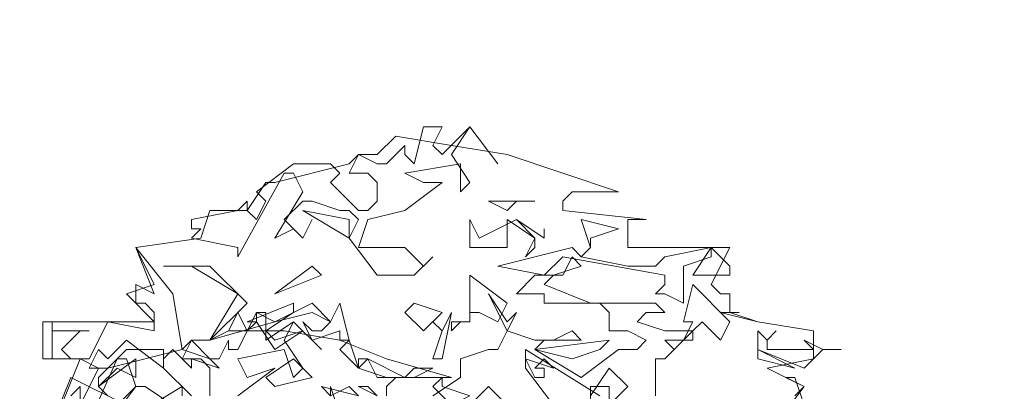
# Model space of a CAD drawing. Header units: millimetres. Extents: x 4234 to 4704, y 1542 to 2004.
# Tile 85 of 256: x 4292.25 to 4302.8, y 1775.21 to 1779.19. Entities that reach past the tile are written whole.
import ezdxf

# ---------------------------------------------------------------- set-up
doc = ezdxf.new("R2010")
doc.units = ezdxf.units.MM
doc.layers.add('BOD', color=40, linetype='Continuous')
doc.layers.add('DIMENSIONS', color=7, linetype='Continuous')
pattern_1 = [(90, (3399.144, -158.445), (-8.980256, 8.980256), [2.38125, -15.57926]), (45, (3399.144, -158.445), (-8.980256, 8.980256), [2.38125, -10.31875]), (135, (3399.144, -158.445), (-8.980256, -8.980256), [2.38125, -10.31875])]

# ---------------------------------------------------------------- blocks, each defined once
blk = doc.blocks.new('A$Cf9015526')
at = {"color": 116, "lineweight": 0, "true_color": 0x136734}
for points in [[(1.5989, 3.5976), (1.6211, 3.5754), (1.6877, 3.642), (1.7544, 3.5532), (1.6877, 3.642), (1.6433, 3.5754), (1.6877, 3.5087), (1.6655, 3.4865), (1.6655, 3.5532), (1.5323, 3.5309), (1.5767, 3.5087), (1.6211, 3.5087), (1.5323, 3.4421), (1.4435, 3.4199), (1.4213, 3.3533), (1.4435, 3.3533), (1.5323, 3.3533), (1.5545, 3.3311), (1.5767, 3.3089), (1.5989, 3.3311), (1.5545, 3.2867), (1.4657, 3.2867), (1.3991, 3.3755), (1.4213, 3.4199), (1.3991, 3.4421), (1.3768, 3.4421), (1.3102, 3.4643), (1.288, 3.4643), (1.2436, 3.4199), (1.288, 3.3755), (1.3102, 3.4199), (1.288, 3.3755), (1.2658, 3.3977), (1.2214, 3.3755), (1.288, 3.4865), (1.2658, 3.5309), (1.2436, 3.5309), (1.1326, 3.3311), (1.1326, 3.3533), (1.0215, 3.3755), (1.0437, 3.3977), (1.0215, 3.3977), (1.0215, 3.4199), (1.1326, 3.4421), (1.1548, 3.4643), (1.1548, 3.4421), (1.177, 3.4199), (1.1992, 3.4643), (1.177, 3.4865), (1.2658, 3.5532), (1.3546, 3.5532), (1.3768, 3.5309), (1.3546, 3.5087), (1.4213, 3.4421), (1.4435, 3.4421), (1.4657, 3.4643), (1.4657, 3.5087), (1.4435, 3.5309), (1.3991, 3.5309), (1.4213, 3.5754), (1.4657, 3.5532), (1.4879, 3.5532), (1.5323, 3.5976), (1.5323, 3.5754), (1.5545, 3.5532), (1.5767, 3.642), (1.6211, 3.642)], [(1.7988, 3.4643), (1.7766, 3.4421), (1.7322, 3.4643), (1.8432, 3.4643)], [(1.3991, 3.3755), (1.288, 3.4421), (1.3991, 3.4199)], [(1.7988, 3.4199), (1.8432, 3.3755), (1.8432, 3.3533), (1.821, 3.3311), (1.8432, 3.3755), (1.7766, 3.4199), (1.7766, 3.3977), (1.7766, 3.3533), (1.6877, 3.3533), (1.6877, 3.4199), (1.71, 3.3755)], [(1.9764, 3.3755), (1.9764, 3.3533), (1.9542, 3.3311), (2.0653, 3.3089), (2.1319, 3.3089), (2.1541, 3.3311), (2.2651, 3.3533), (2.2651, 3.3311), (2.1985, 3.3089), (2.1985, 3.22), (2.1541, 3.2423), (2.1319, 3.2423), (2.1541, 3.2645), (2.1541, 3.2867), (1.9098, 3.3311), (1.8654, 3.2867), (1.7544, 3.3089), (1.932, 3.3533), (1.9542, 3.3311), (1.9764, 3.3533), (1.9542, 3.4199), (2.0431, 3.3977)], [(1.8654, 3.3977), (1.8654, 3.3755), (1.7988, 3.4199), (1.8654, 3.3755)], [(0.9993, 3.109), (1.0659, 3.0868), (1.0882, 3.0646), (1.0215, 3.0868), (1.0215, 3.0646), (0.9771, 3.109), (0.9549, 3.0868), (0.9549, 3.0646), (0.8661, 3.1312), (0.8217, 3.0868), (0.7995, 3.109), (0.7773, 3.0646), (0.7995, 3.0646), (0.755, 3.0868), (0.6884, 3.0868), (0.6884, 3.1756), (0.6884, 3.1534), (0.7773, 3.1534), (0.755, 3.1534), (0.7106, 3.109), (0.7328, 3.0868), (0.7773, 3.0868), (0.8217, 3.1756), (0.9327, 3.1534), (0.9327, 3.1978), (0.9105, 3.22), (0.8883, 3.22), (0.8883, 3.2645), (0.9327, 3.2423), (0.8883, 3.3533), (0.9771, 3.2423)], [(2.3095, 3.2867), (2.2207, 3.2867), (2.2651, 3.3533), (2.3095, 3.3089)], [(1.8876, 3.2867), (1.8654, 3.2645), (1.9764, 3.22), (1.8654, 3.22), (1.8654, 3.2423), (1.7988, 3.2423), (1.8432, 3.2867), (1.9098, 3.2867), (1.932, 3.3311), (1.9542, 3.3089)], [(1.1548, 3.22), (1.0659, 3.1312), (1.1326, 3.2423), (1.0215, 3.3089), (0.9549, 3.3089), (1.0659, 3.3089)], [(1.2214, 3.2423), (1.3102, 3.3089), (1.3324, 3.2867)], [(1.7544, 3.1756), (1.71, 3.1978), (1.6877, 3.1978), (1.6877, 3.1756), (1.6655, 3.1756), (1.6433, 3.1534), (1.6433, 3.1756), (1.6877, 3.1756), (1.6877, 3.22), (1.6877, 3.2867), (1.7766, 3.22)], [(2.2873, 3.1312), (2.2429, 3.1756), (2.2207, 3.1534), (2.2207, 3.1312), (2.1985, 3.1312), (2.1763, 3.109), (2.1541, 3.1312), (2.1985, 3.1312), (2.2207, 3.1756), (2.1985, 3.1756), (2.2207, 3.2645), (2.3095, 3.1756)], [(1.3768, 3.1312), (1.3768, 3.1534), (1.3102, 3.1312), (1.288, 3.1756), (1.3102, 3.1534), (1.3324, 3.1534), (1.3546, 3.1756), (1.3102, 3.1978), (1.2214, 3.1756), (1.0659, 3.1312), (1.1104, 3.1534), (1.1326, 3.1978), (1.1548, 3.1534), (1.177, 3.1756), (1.177, 3.1978), (1.2214, 3.1756), (1.3102, 3.22), (1.3546, 3.1756), (1.3768, 3.22), (1.3991, 3.1312)], [(1.1992, 3.1534), (1.2214, 3.1312), (1.288, 3.1534), (1.2214, 3.109), (1.177, 3.1756), (1.1548, 3.1756), (1.2658, 3.22), (1.2658, 3.1978)], [(1.5767, 3.1534), (1.5323, 3.1978), (1.5545, 3.22), (1.6211, 3.1978)], [(1.5989, 3.0868), (1.6211, 3.1534), (1.5989, 3.1756), (1.6211, 3.1534), (1.6433, 3.1978), (1.6211, 3.0868)], [(2.3095, 3.1978), (2.3762, 3.1756), (2.3095, 3.1978), (2.2873, 3.1978), (2.3318, 3.1978)], [(2.4206, 3.1534), (2.3984, 3.1312), (2.3984, 3.109), (2.4872, 3.109), (2.5094, 3.109), (2.4872, 3.1312), (2.5316, 3.109), (2.576, 3.109), (2.5316, 3.109), (2.4872, 3.0646), (2.3762, 3.109), (2.3762, 3.1534), (2.3984, 3.1312)], [(1.3768, 3.109), (1.3991, 3.1312), (1.4213, 3.0646)], [(1.932, 3.0868), (1.8432, 3.109), (2.0209, 3.1312), (1.9986, 3.109)], [(0.8439, 3.0646), (0.7995, 3.0202), (0.8883, 3.0868), (0.8883, 3.0424)], [(1.2214, 3.0202), (1.1992, 3.0424), (1.2658, 3.0868), (1.3102, 3.0424)], [(1.4213, 3.0646), (1.4879, 3.0424), (1.4213, 3.0646), (1.4213, 3.0868), (1.4435, 3.0868)], [(1.5545, 3.0646), (1.5989, 3.0646), (1.5545, 3.0424), (1.4657, 3.0424), (1.4435, 3.0868), (1.5323, 3.0424)], [(1.8876, 3.0646), (1.8654, 3.0868), (1.8432, 3.0646), (1.8654, 3.0646), (1.8654, 3.0424), (1.8432, 3.0424), (1.821, 3.0868)], [(2.3762, 3.0868), (2.3762, 3.109), (2.465, 3.0646)], [(2.0209, 2.9758), (2.0209, 3.0202), (1.9986, 3.0202), (1.9764, 3.0202), (1.9764, 2.9758), (1.9764, 2.998), (2.0209, 3.0646), (2.0653, 3.0202)], [(1.6877, 2.998), (1.6433, 2.9758), (1.5989, 3.0202), (1.6211, 3.0424), (1.6211, 3.0202)], [(1.3991, 3.0202), (1.3546, 2.998), (1.3324, 3.0202), (1.4213, 2.998)]]:
    blk.add_lwpolyline(points, close=True, dxfattribs=at)
for points in [[(0.7106, 2.9758), (0.755, 3.0868), (0.6662, 3.0868), (0.6662, 3.1756), (0.9327, 3.1756), (0.8661, 3.2423), (0.9327, 3.2645), (0.8883, 3.3533), (1.0437, 3.3755), (1.0659, 3.4421), (1.1548, 3.4421), (1.1992, 3.5087), (1.2214, 3.5087), (1.3991, 3.5532), (1.4213, 3.5754), (1.4657, 3.5754), (1.5101, 3.6198), (1.6433, 3.5976), (1.7766, 3.5754), (1.9098, 3.5309), (2.0431, 3.4865), (1.932, 3.4865), (1.9098, 3.4643), (1.9098, 3.4421), (2.1097, 3.4199), (2.0875, 3.4199), (2.0653, 3.4199), (2.0653, 3.3533), (2.3095, 3.3533), (2.2651, 3.2645), (2.2873, 3.2423), (2.3095, 3.2423), (2.3095, 3.1978), (2.2873, 3.1978), (2.3762, 3.1756), (2.5094, 3.1534), (2.5094, 3.0868), (2.3984, 3.0646), (2.4872, 3.0202), (2.465, 2.998)], [(1.9986, 2.998), (1.821, 3.109), (1.821, 3.0646), (1.8876, 2.9758)], [(1.7988, 2.9536), (1.7322, 3.0202), (1.6877, 2.9758)], [(1.3546, 2.998), (1.3546, 3.0202), (1.3768, 2.9536)], [(1.4657, 2.998), (1.4435, 3.0202), (1.4213, 3.0202), (1.4657, 2.998)], [(1.5989, 2.998), (1.6655, 3.0424), (1.6655, 3.0868), (1.7322, 3.109), (1.7544, 3.109), (1.7766, 3.1534), (1.7322, 3.2423), (1.7766, 3.1756), (1.7988, 3.1978), (1.7766, 3.1534), (1.8432, 3.1312), (1.8876, 3.1312), (1.932, 3.1534), (1.9542, 3.1312), (1.8654, 3.1312), (1.8432, 3.109), (1.9542, 3.0424), (2.0431, 3.109), (2.0875, 3.109), (2.1097, 3.1312), (2.0653, 3.1534), (2.0209, 3.1534), (2.0209, 3.1978), (1.9986, 3.22), (1.9542, 3.22), (2.1319, 3.22), (2.1541, 3.1978), (2.1097, 3.1978), (2.0875, 3.1756), (2.1541, 3.1534), (2.2207, 3.1534), (2.1541, 3.0868), (2.1319, 3.0868), (2.1319, 2.998)], [(0.9771, 2.9758), (0.9105, 3.0202), (0.8883, 3.0202), (0.8439, 2.9758)], [(0.8217, 2.9314), (0.8883, 3.0202), (0.8661, 3.0868), (0.8439, 3.0868), (0.755, 2.8869)], [(0.7328, 2.998), (0.755, 3.0202), (0.755, 2.9758)], [(0.8217, 2.998), (0.7995, 3.0202), (0.7995, 3.0424), (0.8661, 3.109), (0.9549, 3.109), (0.9549, 3.0646), (1.0215, 2.998)], [(1.0659, 2.998), (1.0659, 3.0646), (1.0437, 3.0868), (0.9993, 3.0868), (1.0215, 3.1312), (1.0659, 3.0868), (1.0882, 3.0868), (1.1104, 3.1312), (1.1104, 3.109), (1.1326, 3.109), (1.177, 3.1978), (1.1992, 3.1978), (1.1992, 3.1534), (1.1992, 3.1312), (1.2658, 3.1756), (1.3324, 3.109), (1.2658, 3.1756), (1.2436, 3.1312), (1.288, 3.0646), (1.2658, 3.0424), (1.2436, 3.109), (1.1326, 3.0868), (1.1548, 3.0424), (1.2214, 3.0646), (1.1326, 2.998)], [(0.755, 2.9758), (0.7995, 3.0646), (0.8217, 3.0646), (0.9993, 3.109), (1.0215, 3.1312), (1.0659, 3.1312), (1.1104, 3.1534), (1.2436, 3.1534), (1.3768, 3.1312), (1.4879, 3.0868), (1.6433, 3.0424), (1.5101, 3.0424), (1.4879, 3.0202), (1.4879, 2.998)], [(0.8883, 2.9536), (0.9993, 3.0202), (0.9993, 2.998)], [(0.6884, 2.9314), (0.7328, 3.0424), (0.8661, 2.9758)], [(2.4206, 2.9314), (2.4872, 3.0202), (2.4428, 3.0424), (2.465, 3.0424), (2.4872, 2.9758)]]:
    blk.add_lwpolyline(points, dxfattribs=at)

msp = doc.modelspace()

# ---------------------------------------------------------------- hatches: boundary and pattern name
at = {"layer": 'DIMENSIONS'}
h = msp.add_hatch(dxfattribs=at)
h.set_pattern_fill('GRASS', color=256, scale=0.5)
h.set_pattern_definition(pattern_1)
h.paths.add_polyline_path([(4417.642, 1844.325), (4423.295, 1838.251), (4434.997, 1847.63), (4469.633, 1855.411), (4513.149, 1877.657), (4531.91, 1892.866), (4546.887, 1910.457), (4556.576, 1922.748), (4577.553, 1933.381), (4592.745, 1936.647), (4614.987, 1937.27), (4624.025, 1937.27), (4633.352, 1938.711), (4636.398, 1940.231), (4631.843, 1952.387, 0.161807)])
h.paths.add_polyline_path([(4631.843, 1952.387), (4629.875, 1957.638), (4629.402, 1957.362), (4621.324, 1958.355), (4615.855, 1959.613), (4597.306, 1970.684), (4571.563, 1964.436), (4571.563, 1952.35), (4556.657, 1951.293), (4533.205, 1949.701), (4514.014, 1931.759), (4500.094, 1928.388), (4467.514, 1910.265), (4457.649, 1889.768), (4440.095, 1876.858), (4418.61, 1858.458), (4410.164, 1852.361), (4417.642, 1844.325, -0.161807)])
h.paths.add_polyline_path([(4548.079, 1916.6), (4552.857, 1929.938), (4546.693, 1932.146), (4541.915, 1918.808)], flags=24)
h.paths.add_polyline_path([(4503.056, 1883.274), (4507.833, 1896.612), (4501.67, 1898.82), (4496.892, 1885.482)], flags=24)
h.paths.add_polyline_path([(4451.737, 1857.409), (4456.514, 1870.747), (4450.351, 1872.954), (4445.573, 1859.617)], flags=24)
h.paths.add_polyline_path([(4412.993, 1854.337), (4417.077, 1849.949), (4419.339, 1852.055), (4415.256, 1856.442)], flags=24)
h.paths.add_polyline_path([(4596.347, 1950.181), (4601.125, 1963.518), (4594.961, 1965.726), (4590.184, 1952.389)], flags=24)
h.paths.add_polyline_path([(4509.799, 1914.44), (4520.772, 1919.976), (4517.122, 1927.21), (4506.149, 1921.675)], flags=24)
h.paths.add_polyline_path([(4321.655, 1898.427), (4326.034, 1896.392), (4327.337, 1899.195), (4322.958, 1901.23)], flags=9)
h.paths.add_polyline_path([(4333.436, 1891.996), (4338.276, 1888.46), (4340.1, 1890.956), (4335.26, 1894.492)], flags=9)
h.paths.add_polyline_path([(4351.195, 1875.643), (4355.521, 1871.494), (4357.661, 1873.726), (4353.334, 1877.874)], flags=9)
h.paths.add_polyline_path([(4373.922, 1853.781), (4378.272, 1849.657), (4380.399, 1851.901), (4376.049, 1856.024)], flags=9)
h.paths.add_polyline_path([(4389.205, 1846.109), (4392.546, 1849.595), (4390.314, 1851.734), (4386.973, 1848.248)], flags=9)
h.paths.add_polyline_path([(4407.974, 1825.893), (4411.638, 1829.038), (4409.624, 1831.383), (4405.961, 1828.238)], flags=9)
h.paths.add_polyline_path([(4405.697, 1823.188), (4408.835, 1819.518), (4411.185, 1821.527), (4408.046, 1825.197)], flags=9)
h.paths.add_polyline_path([(4412.076, 1813.536), (4414.857, 1808.226), (4417.596, 1809.66), (4414.815, 1814.97)], flags=9)
h.paths.add_polyline_path([(4306.063, 1735.531), (4308.37, 1742.308), (4305.444, 1743.304), (4303.137, 1736.527)], flags=9)
h.paths.add_polyline_path([(4289.124, 1902.077), (4295.062, 1902.894), (4294.64, 1905.956), (4288.702, 1905.139)], flags=9)
h.paths.add_polyline_path([(4305.67, 1902.469), (4311.525, 1901.187), (4312.186, 1904.206), (4306.331, 1905.488)], flags=9)
h.paths.add_polyline_path([(4434.212, 1813.221), (4438.6, 1817.304), (4436.494, 1819.567), (4432.106, 1815.483)], flags=9)
h.paths.add_polyline_path([(4381.102, 1865.727), (4385.185, 1861.34), (4387.448, 1863.446), (4383.365, 1867.833)], flags=9)
h.paths.add_polyline_path([(4421.978, 1821.805), (4426.062, 1817.417), (4428.324, 1819.523), (4424.241, 1823.911)], flags=9)
h.paths.add_polyline_path([(4410.395, 1823.868), (4413.93, 1827.157), (4411.824, 1829.42), (4408.289, 1826.131)], flags=9)
h.paths.add_polyline_path([(4387.391, 1817.486), (4392.169, 1830.823), (4386.005, 1833.031), (4381.227, 1819.694)], flags=9)
h.paths.add_polyline_path([(4347.973, 1750.06), (4352.75, 1763.397), (4346.587, 1765.605), (4341.809, 1752.268)], flags=9)
h.paths.add_polyline_path([(4341.432, 1678.315), (4346.21, 1691.652), (4340.046, 1693.86), (4335.269, 1680.523)], flags=9)
h.paths.add_polyline_path([(4323.367, 1583.702), (4328.145, 1597.039), (4321.981, 1599.247), (4317.204, 1585.909)], flags=9)
h.paths.add_polyline_path([(4335.365, 1700.446), (4339.979, 1713.328), (4330.825, 1716.607), (4326.211, 1703.726)], flags=9)
h.paths.add_polyline_path([(4396.179, 1839.031), (4404.655, 1830.211), (4406.861, 1832.33), (4398.385, 1841.151)], flags=9)
h.paths.add_polyline_path([(4396.433, 1860.296), (4402.629, 1853.776), (4403.712, 1854.806), (4397.517, 1861.325)], flags=9)
h.paths.add_polyline_path([(4349.014, 1900.377), (4363.585, 1891.161), (4365.102, 1893.559), (4350.531, 1902.776)], flags=9)
h.paths.add_polyline_path([(4438.666, 1769.752), (4437.611, 1764.115), (4441.328, 1763.419), (4442.383, 1769.056)], flags=9)
h.paths.add_polyline_path([(4432.339, 1775.082), (4431.592, 1769.395), (4435.341, 1768.902), (4436.089, 1774.588)], flags=9)
h.paths.add_polyline_path([(4446.576, 1765.01), (4445.473, 1759.382), (4449.184, 1758.654), (4450.287, 1764.282)], flags=9)
h.paths.add_polyline_path([(4333.28, 1902.136), (4338.08, 1900.158), (4339.521, 1903.654), (4334.722, 1905.632)], flags=9)
h.paths.add_polyline_path([(4335.517, 1907.037), (4340.858, 1904.947), (4342.235, 1908.469), (4336.895, 1910.559)], flags=9)
h.paths.add_polyline_path([(4338.313, 1912.555), (4343.753, 1910.74), (4344.95, 1914.327), (4339.509, 1916.142)], flags=9)
h.paths.add_polyline_path([(4390.585, 1863.01), (4393.613, 1859.818), (4396.592, 1862.643), (4393.563, 1865.836)], flags=9)
h.paths.add_polyline_path([(4431.119, 1819.228), (4434.15, 1816.033), (4437.129, 1818.858), (4434.097, 1822.054)], flags=9)
h.paths.add_polyline_path([(4421.135, 1830.165), (4424.164, 1826.973), (4427.142, 1829.798), (4424.114, 1832.991)], flags=9)
h.paths.add_polyline_path([(4410.884, 1841.214), (4413.913, 1838.022), (4416.891, 1840.847), (4413.863, 1844.04)], flags=9)
h.paths.add_polyline_path([(4400.588, 1852.195), (4403.617, 1849.002), (4406.596, 1851.828), (4403.567, 1855.02)], flags=9)
h.paths.add_polyline_path([(4378.865, 1874.762), (4381.896, 1871.566), (4384.875, 1874.392), (4381.843, 1877.588)], flags=9)
h = msp.add_hatch(dxfattribs=at)
h.set_pattern_fill('GRASS', color=256, scale=0.5)
h.set_pattern_definition(pattern_1)
h.paths.add_polyline_path([(4408.862, 1832.2), (4393.775, 1848.471), (4381.611, 1830.922), (4363.601, 1808.702), (4358.367, 1803.397), (4341.885, 1775.147), (4339.648, 1751.088), (4324.492, 1725.327), (4322.615, 1687.402), (4321.49, 1659.197), (4314.617, 1611.703), (4291.924, 1588.609), (4316.189, 1573.325, -0.136079)])
h.paths.add_polyline_path([(4392.753, 1820.406), (4397.531, 1833.743), (4391.367, 1835.951), (4386.589, 1822.614)], flags=24)
h.paths.add_polyline_path([(4353.335, 1752.98), (4358.112, 1766.317), (4351.949, 1768.525), (4347.171, 1755.188)], flags=24)
h.paths.add_polyline_path([(4340.727, 1703.367), (4345.341, 1716.248), (4336.187, 1719.527), (4331.573, 1706.646)], flags=24)
h = msp.add_hatch(dxfattribs=at)
h.set_pattern_fill('GRASS', color=256, scale=0.5)
h.set_pattern_definition(pattern_1)
h.paths.add_polyline_path([(4310.827, 1570.405, -0.136079), (4403.5, 1829.279), (4388.413, 1845.551), (4376.249, 1828.002), (4358.239, 1805.782), (4353.005, 1800.476), (4336.523, 1772.227), (4334.286, 1748.168), (4319.13, 1722.407), (4317.253, 1684.482), (4316.128, 1656.277), (4309.255, 1608.783), (4286.562, 1585.689)])
h.paths.add_polyline_path([(4386.925, 1816.184), (4392.635, 1832.125), (4386.471, 1834.333), (4380.761, 1818.392)], flags=24)
h.paths.add_polyline_path([(4335.454, 1700.695), (4339.956, 1713.262), (4330.801, 1716.541), (4326.3, 1703.974)], flags=24)

# ---------------------------------------------------------------- block references
at = {"layer": 'BOD'}
for xscale, yscale, zscale in [(4.480026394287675, 4.480026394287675, 4.480026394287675), (4.480026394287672, 4.480026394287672, 4.480026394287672)]:
    msp.add_blockref('A$Cf9015526', (4289.514, 1761.729, 480.917), dxfattribs=dict(at, xscale=xscale, yscale=yscale, zscale=zscale))

doc.saveas('drawing.dxf')
